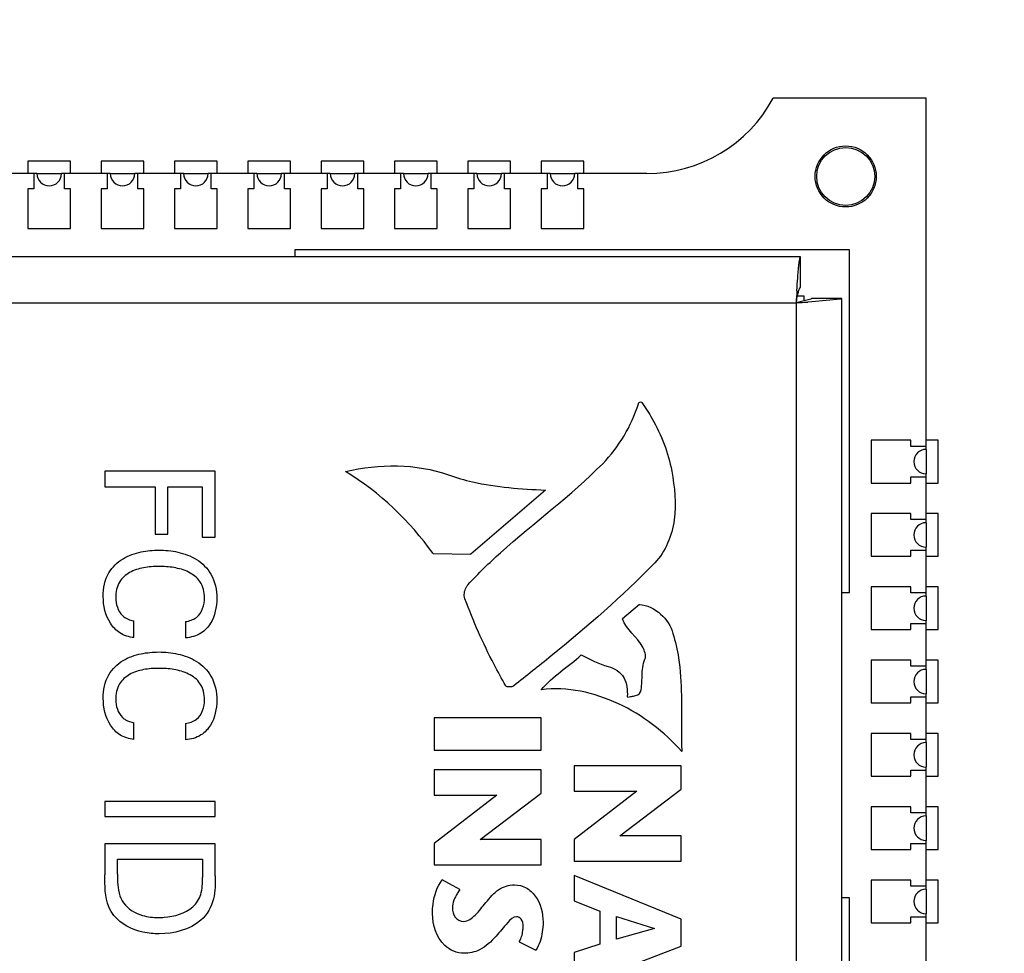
# Model space of a CAD drawing. Header units: inches. Extents: x 0 to 34, y 0 to 22.
# Tile 118 of 124: x 27.612 to 27.773, y 15.197 to 15.35. Entities that reach past the tile are written whole.
import ezdxf

# ---------------------------------------------------------------- set-up
doc = ezdxf.new("R2010")
doc.units = ezdxf.units.IN
doc.header["$LTSCALE"] = 1.87
doc.header["$MEASUREMENT"] = 0
doc.layers.get('0').update_dxf_attribs({"linetype": 'CONTINUOUS'})
for name, color, linetype in [('02___PRT_ALL_AXES', 7, 'CONTINUOUS'), ('03___PRT_ALL_CURVES', 7, 'CONTINUOUS'), ('DETAIL', 7, 'CONTINUOUS')]:
    doc.layers.add(name, color=color, linetype=linetype)
doc.styles.get("Standard").update_dxf_attribs({"font": 'txt', "width": 0.8})
doc.dimstyles.get("Standard").update_dxf_attribs({"dimtxt": 0.125, "dimasz": 0.18, "dimexe": 0.125, "dimexo": 0.0625, "dimgap": 0.09, "dimtad": 0, "dimtih": 1, "dimtoh": 1, "dimzin": 0, "dimdsep": 46, "dimtxsty": 'STANDARD', "dimblk": '_FILLED', "dimblk1": '_FILLED', "dimblk2": '_FILLED', "dimcen": 0.09, "dimazin": 0, "dimtol": 1, "dimtp": 0.02, "dimtm": 0.02, "dimtfac": 1, "dimtofl": 0, "dimtmove": 0, "dimatfit": 3, "dimldrblk": '_FILLED', "dimfxl": 1, "dimtolj": 1, "dimtzin": 0, "dimarcsym": 0})

# ---------------------------------------------------------------- blocks, each defined once
blk = doc.blocks.new('_FILLED')
at = {"color": 0, "linetype": 'BYBLOCK'}
blk.add_solid([(0, 0), (-1, 0.1736111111), (-1, -0.1736111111)], dxfattribs=at)

msp = doc.modelspace()

# ---------------------------------------------------------------- linework, layer by layer
at = {"color": 7, "linetype": 'CONTINUOUS'}
for p, q in [((27.759854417, 15.3368632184), (27.7348544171, 15.3368632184)), ((27.6138543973, 15.324519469), (27.6138543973, 15.322019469)), ((27.6188543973, 15.322019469), (27.6188543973, 15.324519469)), ((27.6258543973, 15.324519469), (27.6258543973, 15.322019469)), ((27.6308543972, 15.322019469), (27.6308543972, 15.324519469)), ((27.6378543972, 15.324519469), (27.6378543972, 15.322019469)), ((27.6428543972, 15.322019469), (27.6428543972, 15.324519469)), ((27.6498543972, 15.324519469), (27.6498543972, 15.322019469)), ((27.6548543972, 15.322019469), (27.6548543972, 15.324519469)), ((27.6618543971, 15.324519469), (27.6618543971, 15.322019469)), ((27.6668543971, 15.322019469), (27.6668543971, 15.324519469)), ((27.6738543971, 15.324519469), (27.6738543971, 15.322019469)), ((27.6788543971, 15.322019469), (27.6788543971, 15.324519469)), ((27.6858543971, 15.324519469), (27.6858543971, 15.322019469)), ((27.690854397, 15.322019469), (27.690854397, 15.324519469)), ((27.697854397, 15.324519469), (27.697854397, 15.322019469)), ((27.702854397, 15.322019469), (27.702854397, 15.324519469)), ((27.6138543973, 15.322019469), (27.6128543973, 15.322019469)), ((27.6128543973, 15.322019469), (27.6128543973, 15.315519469)), ((27.6198543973, 15.322019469), (27.6188543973, 15.322019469)), ((27.6198543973, 15.315519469), (27.6198543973, 15.322019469)), ((27.6258543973, 15.322019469), (27.6248543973, 15.322019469)), ((27.6248543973, 15.322019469), (27.6248543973, 15.315519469)), ((27.6318543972, 15.322019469), (27.6308543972, 15.322019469)), ((27.6318543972, 15.315519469), (27.6318543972, 15.322019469)), ((27.6378543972, 15.322019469), (27.6368543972, 15.322019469)), ((27.6368543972, 15.322019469), (27.6368543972, 15.315519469)), ((27.6438543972, 15.322019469), (27.6428543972, 15.322019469)), ((27.6438543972, 15.315519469), (27.6438543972, 15.322019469)), ((27.6498543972, 15.322019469), (27.6488543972, 15.322019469)), ((27.6488543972, 15.322019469), (27.6488543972, 15.315519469)), ((27.6558543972, 15.322019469), (27.6548543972, 15.322019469)), ((27.6558543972, 15.315519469), (27.6558543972, 15.322019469)), ((27.6618543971, 15.322019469), (27.6608543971, 15.322019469)), ((27.6608543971, 15.322019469), (27.6608543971, 15.315519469)), ((27.6678543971, 15.322019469), (27.6668543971, 15.322019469)), ((27.6678543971, 15.315519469), (27.6678543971, 15.322019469)), ((27.6738543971, 15.322019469), (27.6728543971, 15.322019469)), ((27.6728543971, 15.322019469), (27.6728543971, 15.315519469)), ((27.6798543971, 15.322019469), (27.6788543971, 15.322019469)), ((27.6798543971, 15.315519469), (27.6798543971, 15.322019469)), ((27.6858543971, 15.322019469), (27.6848543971, 15.322019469)), ((27.6848543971, 15.322019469), (27.6848543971, 15.315519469)), ((27.691854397, 15.322019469), (27.690854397, 15.322019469)), ((27.691854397, 15.315519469), (27.691854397, 15.322019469)), ((27.697854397, 15.322019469), (27.696854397, 15.322019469)), ((27.696854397, 15.322019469), (27.696854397, 15.315519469)), ((27.703854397, 15.322019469), (27.702854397, 15.322019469)), ((27.703854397, 15.315519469), (27.703854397, 15.322019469)), ((27.6128543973, 15.315519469), (27.6198543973, 15.315519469)), ((27.6248543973, 15.315519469), (27.6318543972, 15.315519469)), ((27.6368543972, 15.315519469), (27.6438543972, 15.315519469)), ((27.6488543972, 15.315519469), (27.6558543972, 15.315519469)), ((27.6608543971, 15.315519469), (27.6678543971, 15.315519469)), ((27.6728543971, 15.315519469), (27.6798543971, 15.315519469)), ((27.6848543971, 15.315519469), (27.691854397, 15.315519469)), ((27.696854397, 15.315519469), (27.703854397, 15.315519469)), ((27.7473543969, 15.312019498), (27.6565680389, 15.312019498)), ((27.6565680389, 15.312019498), (27.6565680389, 15.3108592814)), ((27.7473543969, 15.2559459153), (27.7473543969, 15.312019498)), ((27.7393250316, 15.3108592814), (27.5275927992, 15.3108592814)), ((27.7393250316, 15.3058592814), (27.7393250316, 15.3108592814)), ((27.7387144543, 15.3053029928), (27.7387544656, 15.3059170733)), ((27.5215921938, 15.3033592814), (27.7385921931, 15.3033592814)), ((27.7385921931, 15.3033592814), (27.7385921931, 15.0353592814)), ((27.7409738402, 15.3039471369), (27.7385925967, 15.3033592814)), ((27.738820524, 15.304519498), (27.7398543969, 15.304519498)), ((27.7398543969, 15.304519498), (27.7398543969, 15.3036085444)), ((27.7411505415, 15.3035215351), (27.74052846, 15.3034810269)), ((27.7410927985, 15.3040915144), (27.7409738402, 15.3039471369)), ((27.7460927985, 15.3040915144), (27.7410927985, 15.3040915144)), ((27.7458363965, 15.3039692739), (27.7411505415, 15.3035215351)), ((27.7460927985, 15.3040915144), (27.7458363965, 15.3039692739)), ((27.7460927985, 15.0346270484), (27.7460927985, 15.3040915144)), ((27.7573543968, 15.2808632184), (27.7508543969, 15.2808632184)), ((27.7508543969, 15.2808632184), (27.7508543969, 15.2738632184)), ((27.7573543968, 15.2798632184), (27.7573543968, 15.2808632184)), ((27.7598543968, 15.2798632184), (27.7573543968, 15.2798632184)), ((27.64352761, 15.2757778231), (27.6254713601, 15.2757778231)), ((27.6254713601, 15.2757778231), (27.6254713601, 15.2732278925)), ((27.64352761, 15.265025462), (27.64352761, 15.2757778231)), ((27.7573543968, 15.2748632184), (27.7598543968, 15.2748632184)), ((27.7573543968, 15.2738632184), (27.7573543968, 15.2748632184)), ((27.6254713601, 15.2732278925), (27.6336741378, 15.2732278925)), ((27.6336741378, 15.2732278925), (27.6336741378, 15.2655001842)), ((27.6357727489, 15.2732278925), (27.6414019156, 15.2732278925)), ((27.6357727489, 15.2655001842), (27.6357727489, 15.2732278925)), ((27.6414019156, 15.2732278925), (27.6414019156, 15.265025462)), ((27.6975769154, 15.2727106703), (27.6853394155, 15.2622144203)), ((27.7508543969, 15.2738632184), (27.7573543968, 15.2738632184)), ((27.7573543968, 15.2688632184), (27.7508543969, 15.2688632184)), ((27.7508543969, 15.2688632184), (27.7508543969, 15.2618632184)), ((27.7573543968, 15.2678632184), (27.7573543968, 15.2688632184)), ((27.7598543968, 15.2678632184), (27.7573543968, 15.2678632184)), ((27.6336741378, 15.2655001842), (27.6357727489, 15.2655001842)), ((27.6414019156, 15.265025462), (27.64352761, 15.265025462)), ((27.6791769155, 15.2622988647), (27.6853394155, 15.2622144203)), ((27.7508543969, 15.2618632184), (27.7573543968, 15.2618632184)), ((27.7573543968, 15.2628632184), (27.7598543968, 15.2628632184)), ((27.7573543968, 15.2618632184), (27.7573543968, 15.2628632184)), ((27.7573543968, 15.2568632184), (27.7508543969, 15.2568632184)), ((27.7508543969, 15.2568632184), (27.7508543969, 15.2498632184)), ((27.7573543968, 15.2558632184), (27.7573543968, 15.2568632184)), ((27.7460927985, 15.2559459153), (27.7473543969, 15.2559459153)), ((27.7598543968, 15.2558632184), (27.7573543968, 15.2558632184)), ((27.7129380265, 15.2539758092), (27.7101824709, 15.2516528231)), ((27.6302220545, 15.2485493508), (27.6302220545, 15.2513027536)), ((27.6386519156, 15.2511772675), (27.6386519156, 15.2485019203)), ((27.7573543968, 15.2508632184), (27.7598543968, 15.2508632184)), ((27.7573543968, 15.2498632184), (27.7573543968, 15.2508632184)), ((27.7508543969, 15.2498632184), (27.7573543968, 15.2498632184)), ((27.7573543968, 15.2448632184), (27.7508543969, 15.2448632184)), ((27.7508543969, 15.2448632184), (27.7508543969, 15.2378632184)), ((27.7573543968, 15.2438632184), (27.7573543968, 15.2448632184)), ((27.7598543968, 15.2438632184), (27.7573543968, 15.2438632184)), ((27.7573543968, 15.2388632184), (27.7598543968, 15.2388632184)), ((27.7573543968, 15.2378632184), (27.7573543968, 15.2388632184)), ((27.7508543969, 15.2378632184), (27.7573543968, 15.2378632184)), ((27.6302220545, 15.2318731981), (27.6302220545, 15.2346265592)), ((27.6386519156, 15.2345011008), (27.6386519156, 15.2318257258)), ((27.6968859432, 15.2354234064), (27.679382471, 15.2354234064)), ((27.679382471, 15.2354234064), (27.679382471, 15.2301472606)), ((27.6968859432, 15.2301472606), (27.6968859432, 15.2354234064)), ((27.7573543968, 15.2328632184), (27.7508543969, 15.2328632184)), ((27.7508543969, 15.2328632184), (27.7508543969, 15.2258632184)), ((27.7573543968, 15.2318632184), (27.7573543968, 15.2328632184)), ((27.7598543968, 15.2318632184), (27.7573543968, 15.2318632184)), ((27.679382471, 15.2301472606), (27.6968859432, 15.2301472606)), ((27.7197741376, 15.2275634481), (27.7022671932, 15.2275634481)), ((27.7022671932, 15.2275634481), (27.7022671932, 15.2234130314)), ((27.7197741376, 15.223738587), (27.7197741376, 15.2275634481)), ((27.6968859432, 15.2269191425), (27.679382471, 15.2269191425)), ((27.679382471, 15.2269191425), (27.679382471, 15.2227653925)), ((27.6968859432, 15.2230909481), (27.6968859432, 15.2269191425)), ((27.7508543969, 15.2258632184), (27.7573543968, 15.2258632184)), ((27.7573543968, 15.2268632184), (27.7598543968, 15.2268632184)), ((27.7573543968, 15.2258632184), (27.7573543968, 15.2268632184)), ((27.679382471, 15.2227653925), (27.6896366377, 15.2227653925)), ((27.6896366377, 15.2227653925), (27.679382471, 15.2148647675)), ((27.6868630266, 15.2154886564), (27.6968859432, 15.2230909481)), ((27.7022671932, 15.2234130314), (27.7125213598, 15.2234130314)), ((27.7125213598, 15.2234130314), (27.7022671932, 15.2155124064)), ((27.7097442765, 15.2161362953), (27.7197741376, 15.223738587)), ((27.64352761, 15.2217549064), (27.6254713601, 15.2217549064)), ((27.6254713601, 15.2217549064), (27.6254713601, 15.2192524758)), ((27.64352761, 15.2192524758), (27.64352761, 15.2217549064)), ((27.7573543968, 15.2208632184), (27.7508543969, 15.2208632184)), ((27.7508543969, 15.2208632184), (27.7508543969, 15.2138632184)), ((27.7573543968, 15.2198632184), (27.7573543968, 15.2208632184)), ((27.7598543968, 15.2198632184), (27.7573543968, 15.2198632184)), ((27.6254713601, 15.2192524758), (27.64352761, 15.2192524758)), ((27.64352761, 15.2148037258), (27.6254713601, 15.2148037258)), ((27.6254713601, 15.2148037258), (27.6254713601, 15.2097276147)), ((27.64352761, 15.2095783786), (27.64352761, 15.2148037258)), ((27.679382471, 15.2148647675), (27.679382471, 15.2113382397)), ((27.6968859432, 15.2154886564), (27.6868630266, 15.2154886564)), ((27.6968859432, 15.2113382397), (27.6968859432, 15.2154886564)), ((27.7022671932, 15.2155124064), (27.7022671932, 15.2119858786)), ((27.7197741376, 15.2161362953), (27.7097442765, 15.2161362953)), ((27.7197741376, 15.2119858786), (27.7197741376, 15.2161362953)), ((27.7573543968, 15.2148632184), (27.7598543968, 15.2148632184)), ((27.7573543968, 15.2138632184), (27.7573543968, 15.2148632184)), ((27.7508543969, 15.2138632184), (27.7573543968, 15.2138632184)), ((27.6275234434, 15.2123012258), (27.64145261, 15.2123012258)), ((27.6275234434, 15.2098531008), (27.6275234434, 15.2123012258)), ((27.64145261, 15.2123012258), (27.64145261, 15.2093037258)), ((27.7022671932, 15.2119858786), (27.7197741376, 15.2119858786)), ((27.679382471, 15.2113382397), (27.6968859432, 15.2113382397)), ((27.6835803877, 15.2073133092), (27.6806845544, 15.2089137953)), ((27.7197741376, 15.2024644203), (27.7022671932, 15.2095919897)), ((27.7022671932, 15.2095919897), (27.7022671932, 15.2054687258)), ((27.7573543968, 15.2088632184), (27.7508543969, 15.2088632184)), ((27.7508543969, 15.2088632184), (27.7508543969, 15.2018632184)), ((27.7573543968, 15.2078632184), (27.7573543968, 15.2088632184)), ((27.7598543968, 15.2078632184), (27.7573543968, 15.2078632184)), ((27.7022671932, 15.2054687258), (27.7064449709, 15.2037902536)), ((27.7473543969, 15.2059459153), (27.7460927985, 15.2059459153)), ((27.7473543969, 15.026706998), (27.7473543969, 15.2059459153)), ((27.7064449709, 15.2037902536), (27.7064449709, 15.1983649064)), ((27.709218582, 15.2028916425), (27.7154373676, 15.2009696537)), ((27.709218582, 15.1992160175), (27.709218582, 15.2028916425)), ((27.7197741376, 15.1980393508), (27.7197741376, 15.2024644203)), ((27.7508543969, 15.2018632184), (27.7573543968, 15.2018632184)), ((27.7573543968, 15.2028632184), (27.7598543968, 15.2028632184)), ((27.7573543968, 15.2018632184), (27.7573543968, 15.2028632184)), ((27.7154373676, 15.2009696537), (27.709218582, 15.1992160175)), ((27.6932651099, 15.1987344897), (27.6960116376, 15.1973849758)), ((27.7064449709, 15.1983649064), (27.7022671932, 15.1969882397)), ((27.7022671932, 15.1913865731), (27.7197741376, 15.1980393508)), ((27.7022671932, 15.1969882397), (27.7022671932, 15.1913865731))]:
    msp.add_line(p, q, dxfattribs=at)
for centre, radius in [((27.746704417, 15.3240459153), 0.005), ((27.7467043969, 15.3240459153), 0.00475)]:
    msp.add_circle(centre, radius, dxfattribs=at)
for centre, radius, start, end in [((27.7141713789, 15.348019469), 0.0235, 270, 331.6579633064), ((28.6275882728, 15.2484163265), 0.8906922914, 176.3381451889, 176.4634259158), ((27.6826726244, 16.2081744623), 0.9065415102, 273.5365072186, 273.6591260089)]:
    msp.add_arc(centre, radius, start, end, dxfattribs=at)
for points, knots in [([(27.7387544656, 15.3059170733), (27.738798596, 15.3065849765), (27.738864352, 15.3075381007), (27.7389626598, 15.3087312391), (27.7390328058, 15.3094556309), (27.7390995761, 15.3100284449), (27.7391700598, 15.3104706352), (27.7392248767, 15.3107042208), (27.7392873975, 15.3108592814), (27.7393250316, 15.3108592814)], [0, 0, 0, 0, 0.4016975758, 0.5730218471, 0.7191588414, 0.836823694, 0.9234370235, 0.9774149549, 1, 1, 1, 1]), ([(27.7385925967, 15.3033592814), (27.7386521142, 15.3036784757), (27.7387592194, 15.3042635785), (27.7389364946, 15.3050619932), (27.739070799, 15.3055471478), (27.7392369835, 15.3058592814), (27.7393250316, 15.3058592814)], [0, 0, 0, 0, 0.3687367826, 0.6834400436, 0.9000092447, 1, 1, 1, 1]), ([(27.712774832, 15.2868499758), (27.7127956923, 15.286917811), (27.7129052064, 15.2871204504), (27.7132692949, 15.2871703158), (27.7133567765, 15.2870412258)], [0, 0, 0, 0, 0.3127678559, 1, 1, 1, 1]), ([(27.7133567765, 15.2870412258), (27.7139469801, 15.2861761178), (27.7161542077, 15.2827347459), (27.7176798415, 15.2788227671), (27.7182269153, 15.2758282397)], [0, 0, 0, 0, 0.2559691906, 1, 1, 1, 1]), ([(27.6848914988, 15.2572166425), (27.6865659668, 15.259059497), (27.6936779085, 15.265943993), (27.7017435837, 15.2717609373), (27.7069317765, 15.2770257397)], [0, 0, 0, 0, 0.2519817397, 1, 1, 1, 1]), ([(27.7182269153, 15.2758282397), (27.7187059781, 15.2731959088), (27.7193288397, 15.2679183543), (27.7172271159, 15.2626479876), (27.7154463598, 15.260797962)], [0, 0, 0, 0, 0.5102749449, 1, 1, 1, 1]), ([(27.6817130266, 15.2752006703), (27.6829968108, 15.274741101), (27.688167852, 15.2732389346), (27.6935768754, 15.2728945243), (27.6975769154, 15.2727106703)], [0, 0, 0, 0, 0.2540252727, 1, 1, 1, 1]), ([(27.6251970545, 15.2553039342), (27.6251970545, 15.25662837), (27.6256737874, 15.25915188), (27.6282969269, 15.2616701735), (27.6312965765, 15.2626892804), (27.6333268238, 15.2628790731), (27.634297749, 15.2628790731)], [0, 0, 0, 0, 0.2983803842, 0.5434132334, 0.7812615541, 1, 1, 1, 1]), ([(27.634297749, 15.2628790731), (27.6353318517, 15.2628790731), (27.6374735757, 15.2626619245), (27.6406000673, 15.2615427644), (27.6432776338, 15.2589177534), (27.6437755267, 15.2563307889), (27.6437755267, 15.2549783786)], [0, 0, 0, 0, 0.2239969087, 0.4629108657, 0.7070545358, 1, 1, 1, 1]), ([(27.6343248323, 15.2602036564), (27.6334749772, 15.2602036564), (27.6318202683, 15.2600874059), (27.6294792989, 15.259385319), (27.6275822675, 15.2576794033), (27.6272484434, 15.2559752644), (27.6272484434, 15.2551038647)], [0, 0, 0, 0, 0.2593978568, 0.5040989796, 0.7340261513, 1, 1, 1, 1]), ([(27.6417748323, 15.255076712), (27.6417748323, 15.2559901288), (27.6413416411, 15.2578044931), (27.6392016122, 15.2594451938), (27.6367968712, 15.260089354), (27.6351373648, 15.2602036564), (27.6343248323, 15.2602036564)], [0, 0, 0, 0, 0.2704059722, 0.5096610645, 0.759459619, 1, 1, 1, 1]), ([(27.7154463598, 15.260797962), (27.7101672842, 15.2553185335), (27.7024105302, 15.248638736), (27.6944357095, 15.2422863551), (27.6924088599, 15.2406719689)], [0, 0, 0, 0, 0.7459584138, 1, 1, 1, 1]), ([(27.6843901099, 15.2549306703), (27.6841754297, 15.2555051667), (27.684333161, 15.2564146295), (27.684768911, 15.2570799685), (27.6848914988, 15.2572166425)], [0, 0, 0, 0, 0.7696101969, 1, 1, 1, 1]), ([(27.6302220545, 15.2485493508), (27.6294226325, 15.2486341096), (27.6278832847, 15.2491289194), (27.6257075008, 15.2514102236), (27.6251970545, 15.2537854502), (27.6251970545, 15.2553039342)], [0, 0, 0, 0, 0.2625391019, 0.5040924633, 1, 1, 1, 1]), ([(27.6386519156, 15.2511772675), (27.6392844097, 15.2512770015), (27.6411338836, 15.2518213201), (27.6417748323, 15.2539168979), (27.6417748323, 15.255076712)], [0, 0, 0, 0, 0.3557029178, 1, 1, 1, 1]), ([(27.6437755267, 15.2549783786), (27.6437755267, 15.2535786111), (27.6433451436, 15.2513193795), (27.6411929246, 15.2490277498), (27.6395326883, 15.2485718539), (27.6386519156, 15.2485019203)], [0, 0, 0, 0, 0.4614363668, 0.708737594, 1, 1, 1, 1]), ([(27.6910658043, 15.240657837), (27.6904085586, 15.2418119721), (27.6878886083, 15.2464243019), (27.68574499, 15.2512442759), (27.6843901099, 15.2549306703)], [0, 0, 0, 0, 0.2527102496, 1, 1, 1, 1]), ([(27.7129380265, 15.2539758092), (27.71420803, 15.2539012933), (27.7166702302, 15.2526882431), (27.7180968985, 15.2504431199), (27.7184408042, 15.2492340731)], [0, 0, 0, 0, 0.5030011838, 1, 1, 1, 1]), ([(27.6283234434, 15.2521775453), (27.628485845, 15.2520262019), (27.6290511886, 15.251595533), (27.629747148, 15.2513863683), (27.6302220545, 15.2513027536)], [0, 0, 0, 0, 0.3152356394, 1, 1, 1, 1]), ([(27.7184408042, 15.2492340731), (27.7188146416, 15.2479182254), (27.7196083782, 15.2445715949), (27.7199078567, 15.2380743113), (27.7198416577, 15.2329707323), (27.7198664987, 15.2299190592)], [0, 0, 0, 0, 0.2111631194, 0.5289041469, 1, 1, 1, 1]), ([(27.6251970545, 15.2386277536), (27.6251970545, 15.2399521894), (27.6256737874, 15.2424756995), (27.6282969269, 15.244993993), (27.6312965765, 15.2460130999), (27.6333268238, 15.2462028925), (27.634297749, 15.2462028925)], [0, 0, 0, 0, 0.2983803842, 0.5434132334, 0.7812615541, 1, 1, 1, 1]), ([(27.634297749, 15.2462028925), (27.6353318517, 15.2462028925), (27.6374735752, 15.245985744), (27.6406000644, 15.2448665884), (27.6432776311, 15.242241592), (27.6437755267, 15.2396546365), (27.6437755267, 15.2383022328)], [0, 0, 0, 0, 0.2239973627, 0.462911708, 0.7070553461, 1, 1, 1, 1]), ([(27.7078206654, 15.2438445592), (27.7088400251, 15.2435757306), (27.7108705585, 15.2422529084), (27.7109945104, 15.2399529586), (27.7109616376, 15.2389009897)], [0, 0, 0, 0, 0.5004105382, 1, 1, 1, 1]), ([(27.7131491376, 15.2397029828), (27.7133721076, 15.240529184), (27.7133261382, 15.2423409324), (27.7135144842, 15.2441575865), (27.7138526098, 15.245031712)], [0, 0, 0, 0, 0.4772773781, 1, 1, 1, 1]), ([(27.6343248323, 15.2435275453), (27.6334749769, 15.2435275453), (27.6318202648, 15.2434112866), (27.6294792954, 15.2427091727), (27.6275822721, 15.2410032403), (27.6272484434, 15.2392990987), (27.6272484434, 15.2384276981)], [0, 0, 0, 0, 0.2593973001, 0.5040985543, 0.7340265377, 1, 1, 1, 1]), ([(27.6417748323, 15.2384005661), (27.6417748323, 15.2393139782), (27.6413416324, 15.2411283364), (27.6392016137, 15.2427690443), (27.6367968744, 15.2434132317), (27.6351373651, 15.2435275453), (27.6343248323, 15.2435275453)], [0, 0, 0, 0, 0.2704044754, 0.5096604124, 0.7594595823, 1, 1, 1, 1]), ([(27.6924088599, 15.2406719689), (27.6922105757, 15.2405094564), (27.691747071, 15.2404710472), (27.6911694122, 15.2404775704), (27.6910658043, 15.240657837)], [0, 0, 0, 0, 0.5521792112, 1, 1, 1, 1]), ([(27.7198664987, 15.2299190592), (27.7169841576, 15.2331407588), (27.7100504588, 15.2385584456), (27.7011272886, 15.2405697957), (27.6968852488, 15.2400198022)], [0, 0, 0, 0, 0.5026352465, 1, 1, 1, 1]), ([(27.7109616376, 15.2389009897), (27.7109591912, 15.2387950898), (27.7115289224, 15.238909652), (27.7120753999, 15.2389769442), (27.7130297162, 15.239263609), (27.7131491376, 15.2397029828)], [0, 0, 0, 0, 0.1321155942, 0.432123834, 1, 1, 1, 1]), ([(27.6302220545, 15.2318731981), (27.6294226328, 15.2319579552), (27.6278832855, 15.232452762), (27.6257075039, 15.2347340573), (27.6251970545, 15.2371092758), (27.6251970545, 15.2386277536)], [0, 0, 0, 0, 0.2625396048, 0.5040932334, 1, 1, 1, 1]), ([(27.6386519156, 15.2345011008), (27.6392844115, 15.2346008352), (27.6411338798, 15.2351451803), (27.6417748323, 15.2372407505), (27.6417748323, 15.2384005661)], [0, 0, 0, 0, 0.3557032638, 1, 1, 1, 1]), ([(27.6437755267, 15.2383022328), (27.6437755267, 15.2369024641), (27.6433451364, 15.2346432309), (27.6411929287, 15.2323515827), (27.6395326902, 15.2318956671), (27.6386519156, 15.2318257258)], [0, 0, 0, 0, 0.4614354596, 0.7087375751, 1, 1, 1, 1]), ([(27.6283234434, 15.2355013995), (27.6284858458, 15.2353500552), (27.6290511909, 15.2349193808), (27.629747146, 15.2347101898), (27.6302220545, 15.2346265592)], [0, 0, 0, 0, 0.3152346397, 1, 1, 1, 1]), ([(27.6275234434, 15.2098531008), (27.6275234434, 15.2094203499), (27.6275463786, 15.2078193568), (27.627809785, 15.2060758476), (27.6285234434, 15.2051262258)], [0, 0, 0, 0, 0.2670240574, 1, 1, 1, 1]), ([(27.6269463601, 15.2030747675), (27.6265943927, 15.2034987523), (27.6253924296, 15.2055283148), (27.6254713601, 15.2079697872), (27.6254713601, 15.2097276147)], [0, 0, 0, 0, 0.238662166, 1, 1, 1, 1]), ([(27.6398762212, 15.204502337), (27.6404633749, 15.2050316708), (27.6414146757, 15.2065996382), (27.64145261, 15.2083659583), (27.64145261, 15.2093037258)], [0, 0, 0, 0, 0.4574051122, 1, 1, 1, 1]), ([(27.64352761, 15.2095783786), (27.64352761, 15.2083078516), (27.6435638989, 15.2056659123), (27.6422040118, 15.203171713), (27.6411783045, 15.2022982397)], [0, 0, 0, 0, 0.4853493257, 1, 1, 1, 1]), ([(27.6790845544, 15.203410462), (27.6790845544, 15.2039208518), (27.6791918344, 15.2058353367), (27.6797966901, 15.2078092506), (27.6806845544, 15.2089137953)], [0, 0, 0, 0, 0.2647878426, 1, 1, 1, 1]), ([(27.6835803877, 15.2073133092), (27.6834301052, 15.2071146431), (27.682793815, 15.2062393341), (27.6823595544, 15.205151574), (27.6823595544, 15.2043124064)], [0, 0, 0, 0, 0.2288990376, 1, 1, 1, 1]), ([(27.6878123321, 15.2051872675), (27.6884752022, 15.2059427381), (27.6896477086, 15.2074929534), (27.6915996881, 15.2080864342), (27.6924845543, 15.2080864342)], [0, 0, 0, 0, 0.5317969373, 1, 1, 1, 1]), ([(27.6924845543, 15.2080864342), (27.6931440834, 15.2080864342), (27.6944956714, 15.2077374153), (27.6966057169, 15.2057462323), (27.6971845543, 15.2034596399), (27.6971845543, 15.2019625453)], [0, 0, 0, 0, 0.2337626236, 0.4693717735, 1, 1, 1, 1]), ([(27.6285234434, 15.2051262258), (27.6292693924, 15.2041310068), (27.6312460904, 15.2029323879), (27.6333735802, 15.2027492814), (27.6342505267, 15.2027492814)], [0, 0, 0, 0, 0.5864808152, 1, 1, 1, 1]), ([(27.6841838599, 15.2021117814), (27.6849001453, 15.2021117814), (27.6863509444, 15.203222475), (27.6872228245, 15.2045113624), (27.6878123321, 15.2051872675)], [0, 0, 0, 0, 0.444028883, 1, 1, 1, 1]), ([(27.6342505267, 15.2027492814), (27.6345507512, 15.2027492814), (27.6365127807, 15.2028272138), (27.6386349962, 15.2033759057), (27.6398762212, 15.204502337)], [0, 0, 0, 0, 0.1519064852, 1, 1, 1, 1]), ([(27.6842317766, 15.1968831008), (27.6830955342, 15.1968831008), (27.6800278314, 15.1982155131), (27.6790845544, 15.2015437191), (27.6790845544, 15.203410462)], [0, 0, 0, 0, 0.3783709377, 1, 1, 1, 1]), ([(27.6823595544, 15.2043124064), (27.6823595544, 15.2037945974), (27.6825627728, 15.202674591), (27.6836610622, 15.2021117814), (27.6841838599, 15.2021117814)], [0, 0, 0, 0, 0.4976029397, 1, 1, 1, 1]), ([(27.6343491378, 15.2000738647), (27.6334620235, 15.2000738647), (27.6307667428, 15.2003179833), (27.6280899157, 15.2016498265), (27.6269463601, 15.2030747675)], [0, 0, 0, 0, 0.3268440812, 1, 1, 1, 1]), ([(27.6928373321, 15.2028611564), (27.6922591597, 15.2028611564), (27.6910163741, 15.2015568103), (27.690149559, 15.2004002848), (27.6894873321, 15.1996839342)], [0, 0, 0, 0, 0.3721201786, 1, 1, 1, 1]), ([(27.6939088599, 15.2013115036), (27.6939088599, 15.2017122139), (27.6938095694, 15.2024603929), (27.6931197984, 15.2028611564), (27.6928373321, 15.2028611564)], [0, 0, 0, 0, 0.58653984, 1, 1, 1, 1]), ([(27.6971845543, 15.2019625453), (27.6971845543, 15.2014371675), (27.6970410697, 15.1998580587), (27.696571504, 15.198285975), (27.6960116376, 15.1973849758)], [0, 0, 0, 0, 0.3312271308, 1, 1, 1, 1]), ([(27.6932651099, 15.1987344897), (27.6935999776, 15.1992939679), (27.6938597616, 15.200183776), (27.6939088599, 15.2010724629), (27.6939088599, 15.2013115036)], [0, 0, 0, 0, 0.7317397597, 1, 1, 1, 1]), ([(27.6894873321, 15.1996839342), (27.6886829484, 15.1988236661), (27.6871892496, 15.197314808), (27.6850940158, 15.1968831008), (27.6842317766, 15.1968831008)], [0, 0, 0, 0, 0.5773313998, 1, 1, 1, 1])]:
    msp.add_open_spline(points, degree=3, knots=knots, dxfattribs=at)
for points in [[(27.7069317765, 15.2770257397), (27.7096052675, 15.2797404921), (27.7116414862, 15.283212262), (27.712774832, 15.2868499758)], [(27.6648498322, 15.2757362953), (27.6703238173, 15.2770261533), (27.6764173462, 15.27709382), (27.6817130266, 15.2752006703)], [(27.6791769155, 15.2622988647), (27.675376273, 15.2676303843), (27.6704608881, 15.2723619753), (27.6648498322, 15.2757362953)], [(27.6272484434, 15.2551038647), (27.6272484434, 15.2540646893), (27.6275761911, 15.2528996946), (27.6283234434, 15.2521775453)], [(27.7134796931, 15.2469993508), (27.7126116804, 15.2486906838), (27.7107447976, 15.249836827), (27.7101824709, 15.2516528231)], [(27.7138526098, 15.245031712), (27.7140956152, 15.2456534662), (27.7137789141, 15.2464026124), (27.7134796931, 15.2469993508)], [(27.6968852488, 15.2400198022), (27.6987159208, 15.2422643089), (27.7013157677, 15.2437550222), (27.7034401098, 15.2457238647)], [(27.7034401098, 15.2457238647), (27.7048521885, 15.2449954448), (27.706284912, 15.244252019), (27.7078206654, 15.2438445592)], [(27.6272484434, 15.2384276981), (27.6272484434, 15.2373885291), (27.6275761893, 15.2362235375), (27.6283234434, 15.2355013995)], [(27.6411783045, 15.2022982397), (27.6393559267, 15.2007456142), (27.6367432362, 15.2000738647), (27.6343491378, 15.2000738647)]]:
    msp.add_open_spline(points, degree=3, dxfattribs=at)
at = {"layer": '02___PRT_ALL_AXES', "color": 7, "linetype": 'CONTINUOUS'}
for p, q in [((27.7598543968, 15.2793632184), (27.759854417, 15.3368632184)), ((27.6143543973, 15.324519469), (27.6063543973, 15.324519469)), ((27.6263543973, 15.324519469), (27.6183543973, 15.324519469)), ((27.6383543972, 15.324519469), (27.6303543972, 15.324519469)), ((27.6503543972, 15.324519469), (27.6423543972, 15.324519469)), ((27.6623543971, 15.324519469), (27.6543543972, 15.324519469)), ((27.6743543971, 15.324519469), (27.6663543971, 15.324519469)), ((27.6863543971, 15.324519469), (27.6783543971, 15.324519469)), ((27.698354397, 15.324519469), (27.6903543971, 15.324519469)), ((27.7141713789, 15.324519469), (27.702354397, 15.324519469)), ((27.7598543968, 15.2673632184), (27.7598543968, 15.2753632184)), ((27.7598543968, 15.2553632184), (27.7598543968, 15.2633632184)), ((27.7598543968, 15.2433632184), (27.7598543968, 15.2513632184)), ((27.7598543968, 15.2313632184), (27.7598543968, 15.2393632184)), ((27.7598543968, 15.2193632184), (27.7598543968, 15.2273632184)), ((27.7598543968, 15.2073632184), (27.7598543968, 15.2153632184)), ((27.7598543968, 15.1953632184), (27.7598543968, 15.2033632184))]:
    msp.add_line(p, q, dxfattribs=at)
for centre, start, end in [((27.6163543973, 15.324519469), 180, 360), ((27.6283543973, 15.324519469), 180, 360), ((27.6403543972, 15.324519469), 180, 360), ((27.6523543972, 15.324519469), 180, 360), ((27.6643543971, 15.324519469), 180, 360), ((27.6763543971, 15.324519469), 180, 360), ((27.6883543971, 15.324519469), 180, 360), ((27.700354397, 15.324519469), 180, 360), ((27.7598543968, 15.2773632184), 90, 270), ((27.7598543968, 15.2653632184), 90, 270), ((27.7598543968, 15.2533632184), 90, 270), ((27.7598543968, 15.2413632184), 90, 270), ((27.7598543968, 15.2293632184), 90, 270), ((27.7598543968, 15.2173632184), 90, 270), ((27.7598543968, 15.2053632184), 90, 270)]:
    msp.add_arc(centre, 0.002, start, end, dxfattribs=at)
at = {"layer": '03___PRT_ALL_CURVES', "color": 4, "linetype": 'CONTINUOUS'}
for p, q in [((27.6198557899, 15.326519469), (27.6128557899, 15.326519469)), ((27.6128557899, 15.326519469), (27.6128557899, 15.324519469)), ((27.6198557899, 15.324519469), (27.6198557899, 15.326519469)), ((27.6318557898, 15.326519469), (27.6248557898, 15.326519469)), ((27.6248557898, 15.326519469), (27.6248557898, 15.324519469)), ((27.6318557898, 15.324519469), (27.6318557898, 15.326519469)), ((27.6438557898, 15.326519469), (27.6368557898, 15.326519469)), ((27.6368557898, 15.326519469), (27.6368557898, 15.324519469)), ((27.6438557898, 15.324519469), (27.6438557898, 15.326519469)), ((27.6558557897, 15.326519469), (27.6488557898, 15.326519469)), ((27.6488557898, 15.326519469), (27.6488557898, 15.324519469)), ((27.6558557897, 15.324519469), (27.6558557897, 15.326519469)), ((27.6678557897, 15.326519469), (27.6608557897, 15.326519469)), ((27.6608557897, 15.326519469), (27.6608557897, 15.324519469)), ((27.6678557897, 15.324519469), (27.6678557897, 15.326519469)), ((27.6798557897, 15.326519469), (27.6728557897, 15.326519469)), ((27.6728557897, 15.326519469), (27.6728557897, 15.324519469)), ((27.6798557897, 15.324519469), (27.6798557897, 15.326519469)), ((27.6918557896, 15.326519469), (27.6848557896, 15.326519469)), ((27.6848557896, 15.326519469), (27.6848557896, 15.324519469)), ((27.6918557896, 15.324519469), (27.6918557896, 15.326519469)), ((27.7038557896, 15.326519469), (27.6968557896, 15.326519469)), ((27.6968557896, 15.326519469), (27.6968557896, 15.324519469)), ((27.7038557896, 15.324519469), (27.7038557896, 15.326519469)), ((27.6143543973, 15.324519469), (27.61835581, 15.324519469)), ((27.6263543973, 15.324519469), (27.63035581, 15.324519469)), ((27.6383543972, 15.324519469), (27.64235581, 15.324519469)), ((27.6503543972, 15.324519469), (27.6543558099, 15.324519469)), ((27.6623543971, 15.324519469), (27.6663558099, 15.324519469)), ((27.6743543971, 15.324519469), (27.6783558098, 15.324519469)), ((27.6863543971, 15.324519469), (27.6903558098, 15.324519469)), ((27.698354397, 15.324519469), (27.7023558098, 15.324519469)), ((27.7618557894, 15.2808632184), (27.759854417, 15.2808632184)), ((27.7618557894, 15.2738632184), (27.7618557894, 15.2808632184)), ((27.7598557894, 15.2793632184), (27.7598557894, 15.2753632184)), ((27.759854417, 15.2738632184), (27.7618557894, 15.2738632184)), ((27.7618557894, 15.2688632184), (27.759854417, 15.2688632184)), ((27.7618557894, 15.2618632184), (27.7618557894, 15.2688632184)), ((27.7598557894, 15.2673632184), (27.7598557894, 15.2633632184)), ((27.759854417, 15.2618632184), (27.7618557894, 15.2618632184)), ((27.7618557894, 15.2568632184), (27.759854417, 15.2568632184)), ((27.7618557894, 15.2498632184), (27.7618557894, 15.2568632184)), ((27.7598557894, 15.2553632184), (27.7598557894, 15.2513632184)), ((27.759854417, 15.2498632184), (27.7618557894, 15.2498632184)), ((27.7618557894, 15.2448632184), (27.759854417, 15.2448632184)), ((27.7618557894, 15.2378632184), (27.7618557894, 15.2448632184)), ((27.7598557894, 15.2433632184), (27.7598557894, 15.2393632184)), ((27.759854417, 15.2378632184), (27.7618557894, 15.2378632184)), ((27.7618557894, 15.2328632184), (27.759854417, 15.2328632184)), ((27.7618557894, 15.2258632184), (27.7618557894, 15.2328632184)), ((27.7598557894, 15.2313632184), (27.7598557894, 15.2273632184)), ((27.759854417, 15.2258632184), (27.7618557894, 15.2258632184)), ((27.7618557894, 15.2208632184), (27.759854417, 15.2208632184)), ((27.7618557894, 15.2138632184), (27.7618557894, 15.2208632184)), ((27.7598557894, 15.2193632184), (27.7598557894, 15.2153632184)), ((27.759854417, 15.2138632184), (27.7618557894, 15.2138632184)), ((27.7618557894, 15.2088632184), (27.759854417, 15.2088632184)), ((27.7618557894, 15.2018632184), (27.7618557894, 15.2088632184)), ((27.7598557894, 15.2073632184), (27.7598557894, 15.2033632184)), ((27.759854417, 15.2018632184), (27.7618557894, 15.2018632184))]:
    msp.add_line(p, q, dxfattribs=at)

# ---------------------------------------------------------------- leaders
at = {"layer": 'DETAIL', "color": 2, "linetype": 'CONTINUOUS'}
msp.add_leader([(27.7502511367, 14.2701346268), (30.5045391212, 15.5300078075), (30.6845391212, 15.5300078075)], dimstyle='STANDARD', override={"dimtad": 0, "dimldrblk": 'DOT'}, dxfattribs=at)

doc.saveas('drawing.dxf')
